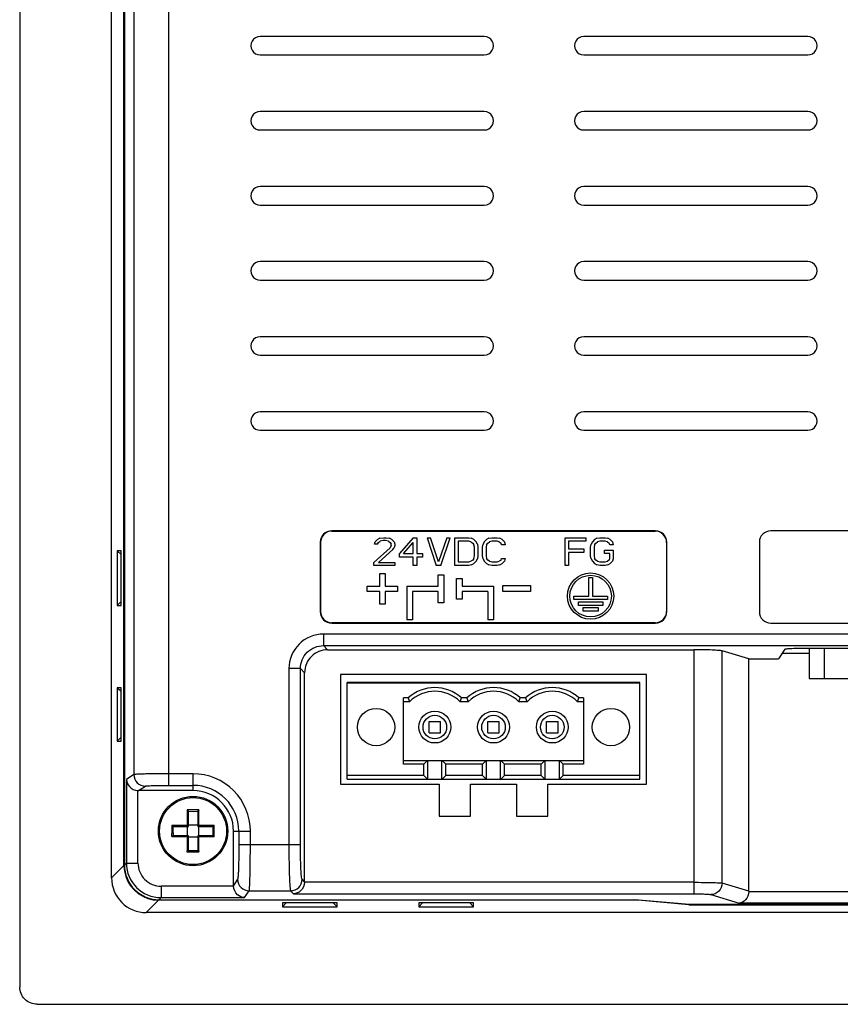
# Model space of a CAD drawing. Header units: inches. Extents: x 0 to 46.8, y 0 to 33.1.
# Tile 13 of 19: x 31.8 to 34.6, y 16.1 to 19.4. Entities that reach past the tile are written whole.
import ezdxf

# ---------------------------------------------------------------- set-up
doc = ezdxf.new("R2010")
doc.units = ezdxf.units.IN
doc.header["$LTSCALE"] = 2.572441
doc.header["$MEASUREMENT"] = 0
doc.layers.add('3D-TOPRW0701WD-SHAPE', color=7, linetype='CONTINUOUS')

msp = doc.modelspace()

# ---------------------------------------------------------------- linework, layer by layer
at = {"layer": '3D-TOPRW0701WD-SHAPE', "color": 7, "linetype": 'CONTINUOUS'}
for p, q in [((31.803474, 21.739783), (31.803474, 16.149073)), ((32.116372, 16.520947), (32.116372, 21.2498)), ((32.158669, 16.563247), (32.158669, 21.2075)), ((32.160114, 21.206048), (32.160114, 16.564698)), ((32.192212, 20.01929), (32.192212, 16.873242)), ((32.310161, 20.01927), (32.310161, 16.836501)), ((33.386152, 19.389309), (32.622372, 19.389309)), ((34.488514, 19.389309), (33.724734, 19.389309)), ((32.622372, 19.326317), (33.386151, 19.326317)), ((33.724734, 19.326317), (34.488514, 19.326317)), ((33.386152, 19.133404), (32.622372, 19.133404)), ((34.488514, 19.133404), (33.724734, 19.133404)), ((32.622372, 19.070412), (33.386151, 19.070412)), ((33.724734, 19.070412), (34.488514, 19.070412)), ((33.386152, 18.877498), (32.622372, 18.877498)), ((34.488514, 18.877498), (33.724734, 18.877498)), ((32.622372, 18.814506), (33.386151, 18.814506)), ((33.724734, 18.814506), (34.488514, 18.814506)), ((33.386152, 18.621593), (32.622372, 18.621593)), ((34.488514, 18.621593), (33.724734, 18.621593)), ((32.622372, 18.558601), (33.386151, 18.558601)), ((33.724734, 18.558601), (34.488514, 18.558601)), ((33.386152, 18.365687), (32.622372, 18.365687)), ((34.488514, 18.365687), (33.724734, 18.365687)), ((32.622372, 18.302695), (33.386151, 18.302695)), ((33.724734, 18.302695), (34.488514, 18.302695)), ((33.386152, 18.109782), (32.622372, 18.109782)), ((34.488514, 18.109782), (33.724734, 18.109782)), ((32.622372, 18.04679), (33.386151, 18.04679)), ((33.724734, 18.04679), (34.488514, 18.04679)), ((33.968979, 17.70427), (32.866317, 17.70427)), ((32.86735, 17.703237), (33.967945, 17.703237)), ((37.197325, 17.70427), (34.36238, 17.70427)), ((32.827096, 17.66505), (32.827096, 17.42853)), ((32.82813, 17.664016), (32.82813, 17.429563)), ((33.012136, 17.658534), (33.014104, 17.666575)), ((33.021978, 17.658534), (33.012136, 17.658534)), ((33.021978, 17.674617), (33.014104, 17.666575)), ((33.029852, 17.678637), (33.021978, 17.674617)), ((33.021978, 17.658534), (33.025915, 17.664565)), ((33.025915, 17.664565), (33.031821, 17.668586)), ((33.029852, 17.678637), (33.043632, 17.680648)), ((33.041663, 17.670596), (33.031821, 17.668586)), ((33.049537, 17.670596), (33.041663, 17.670596)), ((33.043632, 17.680648), (33.051506, 17.680648)), ((33.05938, 17.668586), (33.049537, 17.670596)), ((33.051506, 17.680648), (33.063317, 17.678637)), ((33.05938, 17.668586), (33.065285, 17.664565)), ((33.071191, 17.674617), (33.063317, 17.678637)), ((33.065285, 17.664565), (33.069222, 17.658534)), ((33.069222, 17.654513), (33.065285, 17.646471)), ((33.069222, 17.654513), (33.069222, 17.658534)), ((33.079065, 17.666575), (33.071191, 17.674617)), ((33.079065, 17.666575), (33.081033, 17.658534)), ((33.081033, 17.654513), (33.079065, 17.646471)), ((33.081033, 17.658534), (33.081033, 17.654513)), ((33.144026, 17.680648), (33.096781, 17.626367)), ((33.110561, 17.626367), (33.144026, 17.664565)), ((33.144026, 17.680648), (33.155837, 17.680648)), ((33.144026, 17.626367), (33.144026, 17.664565)), ((33.155837, 17.680648), (33.155837, 17.626367)), ((33.19127, 17.680648), (33.222766, 17.58616)), ((33.19127, 17.680648), (33.203081, 17.680648)), ((33.23064, 17.598222), (33.203081, 17.680648)), ((33.258199, 17.680648), (33.23064, 17.598222)), ((33.238514, 17.58616), (33.27001, 17.680648)), ((33.258199, 17.680648), (33.27001, 17.680648)), ((33.285758, 17.58616), (33.285758, 17.680648)), ((33.285758, 17.680648), (33.333002, 17.680648)), ((33.297569, 17.668586), (33.297569, 17.598222)), ((33.333002, 17.668586), (33.297569, 17.668586)), ((33.333002, 17.680648), (33.342844, 17.678637)), ((33.340876, 17.666575), (33.333002, 17.668586)), ((33.340876, 17.666575), (33.346781, 17.662554)), ((33.350719, 17.674617), (33.342844, 17.678637)), ((33.346781, 17.662554), (33.350719, 17.656523)), ((33.358593, 17.666575), (33.350719, 17.674617)), ((33.352687, 17.648482), (33.350719, 17.656523)), ((33.36253, 17.658534), (33.358593, 17.666575)), ((33.36253, 17.658534), (33.364498, 17.648482)), ((33.380246, 17.648482), (33.382215, 17.658534)), ((33.386152, 17.666575), (33.382215, 17.658534)), ((33.394026, 17.674617), (33.386152, 17.666575)), ((33.394026, 17.656523), (33.392057, 17.648482)), ((33.4019, 17.678637), (33.394026, 17.674617)), ((33.394026, 17.656523), (33.397963, 17.662554)), ((33.397963, 17.662554), (33.403868, 17.666575)), ((33.4019, 17.678637), (33.411742, 17.680648)), ((33.411742, 17.668586), (33.403868, 17.666575)), ((33.411742, 17.680648), (33.429459, 17.680648)), ((33.429459, 17.668586), (33.411742, 17.668586)), ((33.429459, 17.680648), (33.439301, 17.678637)), ((33.437333, 17.666575), (33.429459, 17.668586)), ((33.437333, 17.666575), (33.443238, 17.662554)), ((33.447175, 17.674617), (33.439301, 17.678637)), ((33.445207, 17.656523), (33.443238, 17.662554)), ((33.457018, 17.656523), (33.445207, 17.656523)), ((33.455049, 17.666575), (33.447175, 17.674617)), ((33.455049, 17.666575), (33.457018, 17.656523)), ((33.661742, 17.58616), (33.661742, 17.680648)), ((33.661742, 17.680648), (33.732608, 17.680648)), ((33.673553, 17.668586), (33.673553, 17.642451)), ((33.732608, 17.668586), (33.673553, 17.668586)), ((33.732608, 17.680648), (33.732608, 17.668586)), ((33.748356, 17.648482), (33.750325, 17.658534)), ((33.754262, 17.666575), (33.750325, 17.658534)), ((33.762136, 17.674617), (33.754262, 17.666575)), ((33.762136, 17.656523), (33.760167, 17.648482)), ((33.77001, 17.678637), (33.762136, 17.674617)), ((33.762136, 17.656523), (33.766073, 17.662554)), ((33.766073, 17.662554), (33.771978, 17.666575)), ((33.77001, 17.678637), (33.779852, 17.680648)), ((33.779852, 17.668586), (33.771978, 17.666575)), ((33.779852, 17.680648), (33.797569, 17.680648)), ((33.797569, 17.668586), (33.779852, 17.668586)), ((33.797569, 17.680648), (33.807411, 17.678637)), ((33.805443, 17.666575), (33.797569, 17.668586)), ((33.805443, 17.666575), (33.811348, 17.662554)), ((33.815285, 17.674617), (33.807411, 17.678637)), ((33.813317, 17.656523), (33.811348, 17.662554)), ((33.825128, 17.656523), (33.813317, 17.656523)), ((33.823159, 17.666575), (33.815285, 17.674617)), ((33.823159, 17.666575), (33.825128, 17.656523)), ((34.007165, 17.664016), (34.007165, 17.429563)), ((34.008199, 17.42853), (34.008199, 17.66505)), ((34.323159, 17.66505), (34.323159, 17.42853)), ((32.135885, 17.636104), (32.135885, 17.449601)), ((32.149575, 17.636014), (32.135885, 17.636104)), ((32.135895, 17.636104), (32.149575, 17.62296)), ((32.149575, 17.449691), (32.149575, 17.636014)), ((33.065285, 17.646471), (33.010167, 17.596212)), ((33.025915, 17.596212), (33.075128, 17.64044)), ((33.075128, 17.64044), (33.079065, 17.646471)), ((33.096781, 17.614305), (33.096781, 17.626367)), ((33.110561, 17.626367), (33.144026, 17.626367)), ((33.155837, 17.626367), (33.175522, 17.626367)), ((33.175522, 17.626367), (33.175522, 17.614305)), ((33.352687, 17.618326), (33.352687, 17.648482)), ((33.364498, 17.648482), (33.364498, 17.618326)), ((33.380246, 17.618326), (33.380246, 17.648482)), ((33.392057, 17.648482), (33.392057, 17.618326)), ((33.673553, 17.642451), (33.724734, 17.642451)), ((33.673553, 17.630388), (33.673553, 17.58616)), ((33.724734, 17.630388), (33.673553, 17.630388)), ((33.724734, 17.642451), (33.724734, 17.630388)), ((33.748356, 17.618326), (33.748356, 17.648482)), ((33.760167, 17.648482), (33.760167, 17.618326)), ((33.7956, 17.626367), (33.7956, 17.63843)), ((33.7956, 17.63843), (33.825128, 17.63843)), ((33.813317, 17.626367), (33.7956, 17.626367)), ((33.813317, 17.610284), (33.813317, 17.626367)), ((33.825128, 17.63843), (33.825128, 17.608274)), ((33.010167, 17.58616), (33.010167, 17.596212)), ((33.025915, 17.596212), (33.081033, 17.596212)), ((33.081033, 17.596212), (33.081033, 17.58616)), ((33.144026, 17.614305), (33.096781, 17.614305)), ((33.144026, 17.58616), (33.144026, 17.614305)), ((33.155837, 17.614305), (33.155837, 17.58616)), ((33.175522, 17.614305), (33.155837, 17.614305)), ((33.297569, 17.598222), (33.333002, 17.598222)), ((33.333002, 17.598222), (33.340876, 17.600232)), ((33.342844, 17.58817), (33.333002, 17.58616)), ((33.346781, 17.604253), (33.340876, 17.600232)), ((33.342844, 17.58817), (33.350719, 17.592191)), ((33.350719, 17.610284), (33.346781, 17.604253)), ((33.350719, 17.610284), (33.352687, 17.618326)), ((33.350719, 17.592191), (33.358593, 17.600232)), ((33.358593, 17.600232), (33.36253, 17.608274)), ((33.364498, 17.618326), (33.36253, 17.608274)), ((33.382215, 17.608274), (33.380246, 17.618326)), ((33.382215, 17.608274), (33.386152, 17.600232)), ((33.386152, 17.600232), (33.394026, 17.592191)), ((33.392057, 17.618326), (33.394026, 17.610284)), ((33.397963, 17.604253), (33.394026, 17.610284)), ((33.394026, 17.592191), (33.4019, 17.58817)), ((33.403868, 17.600232), (33.397963, 17.604253)), ((33.411742, 17.58616), (33.4019, 17.58817)), ((33.403868, 17.600232), (33.411742, 17.598222)), ((33.411742, 17.598222), (33.429459, 17.598222)), ((33.429459, 17.598222), (33.437333, 17.600232)), ((33.439301, 17.58817), (33.429459, 17.58616)), ((33.443238, 17.604253), (33.437333, 17.600232)), ((33.439301, 17.58817), (33.447175, 17.592191)), ((33.443238, 17.604253), (33.445207, 17.610284)), ((33.445207, 17.610284), (33.457018, 17.610284)), ((33.447175, 17.592191), (33.455049, 17.600232)), ((33.457018, 17.610284), (33.455049, 17.600232)), ((33.750325, 17.608274), (33.748356, 17.618326)), ((33.750325, 17.608274), (33.754262, 17.600232)), ((33.754262, 17.600232), (33.762136, 17.592191)), ((33.760167, 17.618326), (33.762136, 17.610284)), ((33.766073, 17.604253), (33.762136, 17.610284)), ((33.762136, 17.592191), (33.77001, 17.58817)), ((33.771978, 17.600232), (33.766073, 17.604253)), ((33.779852, 17.58616), (33.77001, 17.58817)), ((33.771978, 17.600232), (33.779852, 17.598222)), ((33.779852, 17.598222), (33.797569, 17.598222)), ((33.797569, 17.598222), (33.805443, 17.600232)), ((33.807411, 17.58817), (33.797569, 17.58616)), ((33.811348, 17.604253), (33.805443, 17.600232)), ((33.807411, 17.58817), (33.815285, 17.592191)), ((33.811348, 17.604253), (33.813317, 17.610284)), ((33.815285, 17.592191), (33.823159, 17.600232)), ((33.825128, 17.608274), (33.823159, 17.600232)), ((33.081033, 17.58616), (33.010167, 17.58616)), ((33.029777, 17.515369), (33.029777, 17.55823)), ((33.029777, 17.55823), (33.048038, 17.55823)), ((33.048038, 17.55823), (33.048038, 17.515369)), ((33.155837, 17.58616), (33.144026, 17.58616)), ((33.238514, 17.58616), (33.222766, 17.58616)), ((33.228695, 17.515369), (33.228695, 17.553589)), ((33.228695, 17.553589), (33.24838, 17.553589)), ((33.24838, 17.553589), (33.24838, 17.459101)), ((33.333002, 17.58616), (33.285758, 17.58616)), ((33.429459, 17.58616), (33.411742, 17.58616)), ((33.673553, 17.58616), (33.661742, 17.58616)), ((33.797569, 17.58616), (33.779852, 17.58616)), ((33.291663, 17.470912), (33.291663, 17.541778)), ((33.291663, 17.541778), (33.311348, 17.541778)), ((33.311348, 17.541778), (33.311348, 17.515369)), ((33.742451, 17.481574), (33.742451, 17.544566)), ((33.742451, 17.544566), (33.754262, 17.544566)), ((33.754262, 17.544566), (33.754262, 17.481574)), ((32.986915, 17.497322), (32.986915, 17.515369)), ((32.986915, 17.515369), (33.029777, 17.515369)), ((33.029777, 17.497322), (32.986915, 17.497322)), ((33.029777, 17.454138), (33.029777, 17.497322)), ((33.048038, 17.515369), (33.0909, 17.515369)), ((33.048038, 17.497322), (33.048038, 17.454138)), ((33.0909, 17.497322), (33.048038, 17.497322)), ((33.0909, 17.515369), (33.0909, 17.497322)), ((33.122396, 17.515369), (33.122396, 17.401196)), ((33.122396, 17.515369), (33.228695, 17.515369)), ((33.142081, 17.497322), (33.142081, 17.401196)), ((33.228695, 17.497322), (33.142081, 17.497322)), ((33.228695, 17.459101), (33.228695, 17.497322)), ((33.311348, 17.515369), (33.417648, 17.515369)), ((33.311348, 17.497322), (33.311348, 17.470912)), ((33.397963, 17.497322), (33.311348, 17.497322)), ((33.397963, 17.497322), (33.397963, 17.401196)), ((33.417648, 17.515369), (33.417648, 17.401196)), ((33.449144, 17.497577), (33.449144, 17.517262)), ((33.449144, 17.517262), (33.543632, 17.517262)), ((33.543632, 17.497577), (33.449144, 17.497577)), ((33.543632, 17.517262), (33.543632, 17.497577)), ((32.135935, 17.449569), (32.149575, 17.46274)), ((33.048038, 17.454138), (33.029777, 17.454138)), ((33.24838, 17.459101), (33.228695, 17.459101)), ((33.311348, 17.470912), (33.291663, 17.470912)), ((33.69127, 17.469763), (33.69127, 17.481574)), ((33.69127, 17.481574), (33.742451, 17.481574)), ((33.805443, 17.469763), (33.69127, 17.469763)), ((33.707018, 17.450078), (33.707018, 17.461889)), ((33.707018, 17.461889), (33.789695, 17.461889)), ((33.754262, 17.481574), (33.805443, 17.481574)), ((33.789695, 17.461889), (33.789695, 17.450078)), ((33.805443, 17.481574), (33.805443, 17.469763)), ((32.135885, 17.449601), (32.149575, 17.449691)), ((33.789695, 17.450078), (33.707018, 17.450078)), ((33.722766, 17.430393), (33.722766, 17.442204)), ((33.722766, 17.442204), (33.773947, 17.442204)), ((33.773947, 17.430393), (33.722766, 17.430393)), ((33.773947, 17.442204), (33.773947, 17.430393)), ((32.866317, 17.389309), (32.86735, 17.390343)), ((32.866317, 17.389309), (33.968979, 17.389309)), ((33.967945, 17.390343), (32.86735, 17.390343)), ((33.142081, 17.401196), (33.122396, 17.401196)), ((33.417648, 17.401196), (33.397963, 17.401196)), ((33.968979, 17.389309), (33.967945, 17.390343)), ((34.36238, 17.389309), (37.197325, 17.389309)), ((32.838441, 17.352213), (32.838441, 17.312897)), ((37.345838, 17.352213), (32.838441, 17.352212)), ((32.852581, 17.298758), (32.838441, 17.312897)), ((32.838441, 17.312897), (37.345838, 17.312897)), ((32.852587, 17.298758), (34.099631, 17.298758)), ((34.099631, 17.298758), (34.099619, 16.466652)), ((34.19655, 16.50341), (34.196551, 17.294495)), ((34.287726, 17.267396), (34.196556, 17.294494)), ((34.410306, 17.300551), (34.388214, 17.267396)), ((34.401331, 17.287081), (34.492342, 17.287081)), ((34.488977, 17.304536), (37.070722, 17.304535)), ((34.492342, 17.304535), (34.492342, 17.200333)), ((34.545644, 17.200333), (34.545644, 17.304536)), ((34.287726, 16.476311), (34.287726, 17.267396)), ((34.287726, 17.267396), (34.388214, 17.267396)), ((32.759808, 17.234264), (32.720492, 17.234264)), ((32.720492, 17.234263), (32.720492, 16.634144)), ((32.759808, 17.234264), (32.773947, 17.220124)), ((32.759808, 16.634099), (32.759808, 17.234264)), ((32.773947, 16.507925), (32.773947, 17.220119)), ((32.895994, 17.214112), (32.895994, 16.840097)), ((33.939301, 17.214112), (32.895994, 17.214112)), ((32.919222, 16.857813), (32.919222, 17.186553)), ((33.916073, 17.186553), (32.919222, 17.186553)), ((33.916073, 17.184585), (32.919222, 17.184585)), ((33.916073, 16.857813), (33.916073, 17.186553)), ((33.939301, 16.840097), (33.939301, 17.214112)), ((34.492342, 17.200333), (34.705552, 17.200333)), ((32.136017, 17.168993), (32.14314, 17.162332)), ((32.149459, 17.169082), (32.136027, 17.168993)), ((32.136027, 17.168993), (32.136027, 16.987579)), ((32.14314, 17.162332), (32.149458, 17.156409)), ((32.149459, 16.987489), (32.149459, 17.169082)), ((33.111348, 16.908146), (33.111348, 17.134252)), ((33.126595, 17.134252), (33.111348, 17.134252)), ((33.131662, 17.121593), (33.111348, 17.121593)), ((33.331662, 17.121593), (33.303633, 17.121593)), ((33.326595, 17.134252), (33.3087, 17.134252)), ((33.531662, 17.121593), (33.503633, 17.121593)), ((33.526595, 17.134252), (33.5087, 17.134252)), ((33.723947, 17.121593), (33.703633, 17.121593)), ((33.723947, 17.134252), (33.7087, 17.134252)), ((33.723947, 17.134252), (33.723947, 16.908146)), ((33.197963, 17.015294), (33.197963, 17.054664)), ((33.197963, 17.054664), (33.237333, 17.054664)), ((33.237333, 17.015294), (33.237333, 17.054664)), ((33.397963, 17.015294), (33.397963, 17.054664)), ((33.397963, 17.054664), (33.437333, 17.054664)), ((33.437333, 17.015294), (33.437333, 17.054664)), ((33.597963, 17.015294), (33.597963, 17.054664)), ((33.597963, 17.054664), (33.637333, 17.054664)), ((33.637333, 17.015294), (33.637333, 17.054664)), ((32.135978, 16.987611), (32.149459, 17.000184)), ((32.136027, 16.987579), (32.149459, 16.987489)), ((33.197963, 17.015294), (33.237333, 17.015294)), ((33.397963, 17.015294), (33.437333, 17.015294)), ((33.597963, 17.015294), (33.637333, 17.015294)), ((33.111348, 16.920805), (33.723947, 16.920805)), ((33.180246, 16.908146), (33.192905, 16.920805)), ((33.193433, 16.857813), (33.193433, 16.920805)), ((33.241863, 16.857813), (33.241863, 16.920805)), ((33.255049, 16.908146), (33.24239, 16.920805)), ((33.380246, 16.908146), (33.392905, 16.920805)), ((33.393433, 16.857813), (33.393433, 16.920805)), ((33.441863, 16.857813), (33.441863, 16.920805)), ((33.455049, 16.908146), (33.44239, 16.920805)), ((33.580246, 16.908146), (33.592905, 16.920805)), ((33.593433, 16.857813), (33.593433, 16.920805)), ((33.641863, 16.857813), (33.641863, 16.920805)), ((33.655049, 16.908146), (33.64239, 16.920805)), ((33.180246, 16.908146), (33.111348, 16.908146)), ((33.180246, 16.870472), (33.180246, 16.908146)), ((33.255049, 16.870472), (33.255049, 16.908146)), ((33.380246, 16.908146), (33.255049, 16.908146)), ((33.380246, 16.870472), (33.380246, 16.908146)), ((33.455049, 16.870472), (33.455049, 16.908146)), ((33.580246, 16.908146), (33.455049, 16.908146)), ((33.580246, 16.870472), (33.580246, 16.908146)), ((33.655049, 16.870472), (33.655049, 16.908146)), ((33.723947, 16.908146), (33.655049, 16.908146)), ((32.192212, 16.873242), (32.167031, 16.856462)), ((32.167031, 16.856462), (32.167031, 16.571602)), ((32.394025, 16.875848), (32.310159, 16.875848)), ((32.394026, 16.818443), (32.394026, 16.875848)), ((33.180246, 16.870472), (32.919222, 16.870472)), ((32.919222, 16.857813), (33.916073, 16.857813)), ((33.192905, 16.857813), (33.180246, 16.870472)), ((33.24239, 16.857813), (33.255049, 16.870472)), ((33.380246, 16.870472), (33.255049, 16.870472)), ((33.392905, 16.857813), (33.380246, 16.870472)), ((33.44239, 16.857813), (33.455049, 16.870472)), ((33.580246, 16.870472), (33.455049, 16.870472)), ((33.592905, 16.857813), (33.580246, 16.870472)), ((33.64239, 16.857813), (33.655049, 16.870472)), ((33.916073, 16.870472), (33.655049, 16.870472)), ((32.206347, 16.571603), (32.206347, 16.818493)), ((32.206347, 16.818493), (32.208337, 16.818468)), ((32.208338, 16.818443), (32.231528, 16.833895)), ((32.394026, 16.818443), (32.208338, 16.818443)), ((32.310156, 16.836501), (32.394026, 16.836501)), ((32.895994, 16.840097), (33.232608, 16.840097)), ((33.232608, 16.840097), (33.232608, 16.731829)), ((33.338907, 16.731829), (33.338907, 16.840097)), ((33.338907, 16.840097), (33.496388, 16.840097)), ((33.496388, 16.840097), (33.496388, 16.731829)), ((33.602687, 16.731829), (33.602687, 16.840097)), ((33.602687, 16.840097), (33.939301, 16.840097)), ((32.374008, 16.75271), (32.374008, 16.700665)), ((32.414043, 16.75271), (32.374008, 16.75271)), ((32.414043, 16.700665), (32.414043, 16.75271)), ((32.378278, 16.696396), (32.378278, 16.747791)), ((32.378301, 16.747926), (32.394026, 16.747643)), ((32.394026, 16.747643), (32.40975, 16.747926)), ((32.409774, 16.747791), (32.409774, 16.696396)), ((33.232608, 16.731829), (33.338907, 16.731829)), ((33.496388, 16.731829), (33.602687, 16.731829)), ((32.322034, 16.700665), (32.321964, 16.687364)), ((32.322002, 16.700665), (32.374008, 16.700665)), ((32.322035, 16.700628), (32.323159, 16.699457)), ((32.326739, 16.683264), (32.326747, 16.696373)), ((32.326762, 16.680648), (32.326739, 16.683264)), ((32.326882, 16.696396), (32.378278, 16.696396)), ((32.374008, 16.700665), (32.376927, 16.697746)), ((32.374341, 16.696396), (32.374341, 16.6649)), ((32.376927, 16.697746), (32.378278, 16.696396)), ((32.409774, 16.700333), (32.378278, 16.700333)), ((32.411123, 16.697746), (32.409774, 16.696396)), ((32.409774, 16.696396), (32.461169, 16.696396)), ((32.414043, 16.700665), (32.411123, 16.697746)), ((32.413711, 16.6649), (32.413711, 16.696396)), ((32.414043, 16.700665), (32.466049, 16.700665)), ((32.461304, 16.696373), (32.461021, 16.680648)), ((32.464892, 16.699457), (32.466016, 16.700628)), ((32.46604, 16.698085), (32.466016, 16.700665)), ((32.4661, 16.690324), (32.46604, 16.698085)), ((32.466086, 16.680648), (32.466085, 16.685022)), ((32.322002, 16.660631), (32.32316, 16.661838)), ((32.374011, 16.660631), (32.322002, 16.660631)), ((32.322032, 16.663052), (32.322038, 16.660631)), ((32.325754, 16.664142), (32.323159, 16.661838)), ((32.326692, 16.674346), (32.326762, 16.680648)), ((32.326692, 16.674346), (32.326711, 16.671252)), ((32.326711, 16.671252), (32.326747, 16.664923)), ((32.378278, 16.6649), (32.326882, 16.6649)), ((32.374015, 16.650655), (32.374005, 16.644403)), ((32.374016, 16.660631), (32.374015, 16.650655)), ((32.374016, 16.660635), (32.376934, 16.663553)), ((32.376934, 16.663553), (32.378278, 16.6649)), ((32.378278, 16.613504), (32.378278, 16.6649)), ((32.378278, 16.660963), (32.409774, 16.660963)), ((32.41112, 16.663557), (32.409774, 16.6649)), ((32.409774, 16.6649), (32.409774, 16.613504)), ((32.461169, 16.6649), (32.409774, 16.6649)), ((32.41404, 16.660631), (32.41112, 16.663557)), ((32.414054, 16.633129), (32.414035, 16.660631)), ((32.466049, 16.660631), (32.41404, 16.660631)), ((32.461021, 16.680648), (32.461304, 16.664923)), ((32.464889, 16.661841), (32.466049, 16.660631)), ((32.466016, 16.660631), (32.4661, 16.673607)), ((32.466085, 16.676273), (32.466086, 16.680648)), ((32.531821, 16.494968), (32.531821, 16.680648)), ((32.531821, 16.680648), (32.589225, 16.680648)), ((32.549879, 16.680648), (32.549879, 16.634152)), ((32.589225, 16.634142), (32.589225, 16.680647)), ((32.373999, 16.638168), (32.373997, 16.631952)), ((32.374005, 16.644403), (32.373999, 16.638168)), ((32.759808, 16.634144), (32.549879, 16.634144)), ((32.414003, 16.608586), (32.374048, 16.608586)), ((32.374082, 16.608621), (32.374085, 16.610891)), ((32.375219, 16.609785), (32.374082, 16.608621)), ((32.374121, 16.610892), (32.374102, 16.613553)), ((32.394026, 16.613652), (32.378301, 16.61337)), ((32.40975, 16.61337), (32.394026, 16.613652)), ((32.412835, 16.609782), (32.414003, 16.608586)), ((32.41395, 16.613553), (32.41393, 16.610892)), ((32.413969, 16.608586), (32.413964, 16.610891)), ((32.158669, 16.563247), (32.116372, 16.520947)), ((32.167031, 16.571602), (32.160114, 16.564688)), ((32.167031, 16.571601), (32.206347, 16.571601)), ((32.545972, 16.516209), (32.531821, 16.494968)), ((32.773947, 16.507925), (32.76568, 16.516193)), ((32.284979, 16.492969), (32.284979, 16.453653)), ((32.531871, 16.492969), (32.284996, 16.492969)), ((32.531821, 16.494968), (32.531896, 16.492972)), ((32.773898, 16.505968), (32.773923, 16.507923)), ((34.099623, 16.505968), (32.773898, 16.505968)), ((34.287726, 16.476311), (34.19655, 16.50341)), ((32.278065, 16.446736), (32.284979, 16.453653)), ((32.278075, 16.446736), (33.899038, 16.446736)), ((32.284979, 16.453653), (32.56984, 16.453653)), ((32.56984, 16.453653), (32.585317, 16.476879)), ((32.585317, 16.476879), (32.726358, 16.476879)), ((32.726358, 16.476879), (32.736586, 16.466652)), ((32.736586, 16.466652), (34.099658, 16.466652)), ((34.071788, 16.431055), (33.899038, 16.446736)), ((34.15778, 16.464093), (34.254691, 16.435289)), ((34.287689, 16.474606), (37.272016, 16.474606)), ((32.234323, 16.402994), (32.276622, 16.445292)), ((33.910403, 16.445292), (32.276622, 16.445292)), ((32.698502, 16.436197), (32.698412, 16.422508)), ((32.698412, 16.422517), (32.711556, 16.436197)), ((32.698412, 16.422508), (32.884915, 16.422508)), ((32.884825, 16.436197), (32.698502, 16.436197)), ((32.884947, 16.422557), (32.871776, 16.436197)), ((32.884915, 16.422508), (32.884825, 16.436197)), ((33.163068, 16.436197), (33.162979, 16.422508)), ((33.162979, 16.422517), (33.176123, 16.436197)), ((33.162979, 16.422508), (33.349482, 16.422508)), ((33.349392, 16.436197), (33.163068, 16.436197)), ((33.349514, 16.422557), (33.336343, 16.436197)), ((33.349482, 16.422508), (33.349392, 16.436197)), ((34.083153, 16.429611), (33.910403, 16.445292)), ((34.071788, 16.431055), (37.477399, 16.431055)), ((34.083153, 16.429611), (34.083153, 16.431055)), ((34.083153, 16.429611), (37.466034, 16.429611)), ((37.305014, 16.435289), (34.254691, 16.435289)), ((39.719081, 16.402994), (32.234323, 16.402994)), ((31.86245, 16.090097), (40.090955, 16.090097))]:
    msp.add_line(p, q, dxfattribs=at)
for points in [[(32.377636, 16.664256), (32.378108, 16.664697), (32.378278, 16.6649)], [(32.410417, 16.664258), (32.409976, 16.664731), (32.409774, 16.6649)]]:
    msp.add_lwpolyline(points, dxfattribs=at)
for centre, radius in [((33.748356, 17.481574), 0.07874), ((33.748356, 17.481574), 0.070866), ((33.017648, 17.034979), 0.063622), ((33.217648, 17.034979), 0.054134), ((33.417648, 17.034979), 0.054134), ((33.617648, 17.034979), 0.054134), ((33.817648, 17.034979), 0.063622), ((33.217648, 17.034979), 0.040157), ((33.417648, 17.034979), 0.040157), ((33.617648, 17.034979), 0.040157), ((32.394026, 16.680648), 0.11811), ((32.394026, 16.680648), 0.114021)]:
    msp.add_circle(centre, radius, dxfattribs=at)
for centre, radius, start, end in [((32.622372, 19.357813), 0.031496, 89.999962, 270.000038), ((33.386152, 19.357813), 0.031496, 269.999633, 90.000022), ((33.724734, 19.357813), 0.031496, 89.999959, 270.000038), ((34.488514, 19.357813), 0.031496, 269.999633, 90.000022), ((32.622372, 19.101908), 0.031496, 89.999962, 270.000038), ((33.386152, 19.101908), 0.031496, 269.999633, 90.000022), ((33.724734, 19.101908), 0.031496, 89.999959, 270.000038), ((34.488514, 19.101908), 0.031496, 269.999633, 90.000022), ((32.622372, 18.846002), 0.031496, 89.999962, 270.000038), ((33.386152, 18.846002), 0.031496, 269.999633, 90.000022), ((33.724734, 18.846002), 0.031496, 89.999959, 270.000038), ((34.488514, 18.846002), 0.031496, 269.999633, 90.000022), ((32.622372, 18.590097), 0.031496, 89.999962, 270.000038), ((33.386152, 18.590097), 0.031496, 269.999633, 90.000022), ((33.724734, 18.590097), 0.031496, 89.999959, 270.000038), ((34.488514, 18.590097), 0.031496, 269.999633, 90.000022), ((32.622372, 18.334191), 0.031496, 89.999962, 270.000038), ((33.386152, 18.334191), 0.031496, 269.999633, 90.000022), ((33.724734, 18.334191), 0.031496, 89.999959, 270.000038), ((34.488514, 18.334191), 0.031496, 269.999633, 90.000022), ((32.622372, 18.078286), 0.031496, 89.999962, 270.000038), ((33.386152, 18.078286), 0.031496, 269.999633, 90.000022), ((33.724734, 18.078286), 0.031496, 89.999959, 270.000038), ((34.488514, 18.078286), 0.031496, 269.999633, 90.000022), ((32.838396, 17.234309), 0.117904, 89.977731, 180.022355), ((32.852546, 17.220159), 0.0786, 89.970767, 180.028762), ((33.217648, 17.034979), 0.134706, 47.473155, 132.526855), ((33.217648, 17.034979), 0.122047, 45.208673, 134.791334), ((33.417648, 17.034979), 0.134706, 47.473155, 132.526852), ((33.417648, 17.034979), 0.122047, 45.208673, 134.791334), ((33.617648, 17.034979), 0.134706, 47.473151, 132.526852), ((33.617648, 17.034979), 0.122047, 45.208672, 134.791334), ((33.76971, 17.384332), 0.690027, 201.248928, 202.381156), ((32.665586, 17.38433), 0.690025, 337.618904, 338.751134), ((33.969709, 17.384331), 0.690025, 201.248901, 202.381131), ((32.865586, 17.38433), 0.690025, 337.618904, 338.751134), ((34.169709, 17.384331), 0.690025, 201.248901, 202.381131), ((33.065585, 17.384332), 0.690027, 337.618859, 338.751086), ((32.23163, 16.873314), 0.039418, 180.104386, 269.852924), ((32.394026, 16.680648), 0.1952, 359.999819, 90.000085), ((32.394026, 16.680648), 0.155854, 0, 90), ((32.394026, 16.680648), 0.137795, 360, 90), ((32.340499, 16.717674), 0.048482, 44.267239, 46.275861), ((32.447662, 16.71757), 0.048632, 133.73233, 135.734488), ((33.624183, 16.679381), 1.302247, 179.795946, 179.944257), ((33.02251, 16.681522), 0.70057, 179.522197, 179.795811), ((31.965345, 16.689003), 0.500756, 359.544539, 0.151151), ((33.137538, 16.680236), 0.815601, 179.971033, 180.144808), ((32.956648, 16.680122), 0.634712, 180.175803, 180.614539), ((30.324127, 16.652622), 1.997953, 0.388082, 0.5934), ((31.970701, 16.664665), 0.351333, 359.737178, 359.905612), ((31.441903, 16.665279), 0.880131, 359.922362, 0.057021), ((31.897646, 16.671935), 0.568456, 0.168549, 0.437283), ((34.095408, 16.632529), 1.721411, 180.019224, 180.631633), ((30.824933, 16.631757), 1.589121, 359.343627, 359.694685), ((30.782149, 16.632001), 1.631905, 359.694129, 359.92408), ((30.757892, 16.632042), 1.656162, 359.923775, 0.037606), ((32.277004, 16.563293), 0.118334, 180.022411, 189.113747), ((32.278013, 16.564635), 0.1179, 179.969464, 270.030119), ((32.285072, 16.57169), 0.118042, 180.042066, 269.956958), ((32.284939, 16.571562), 0.078592, 179.96976, 270.041001), ((32.234271, 16.520893), 0.1179, 179.96884, 270.030113), ((32.276522, 16.563145), 0.117835, 189.079589, 260.916766), ((32.585388, 16.516297), 0.039418, 180.134143, 269.895625), ((32.726228, 16.516326), 0.039447, 270.189178, 359.814648), ((32.276674, 16.563652), 0.11836, 260.882978, 269.975002)]:
    msp.add_arc(centre, radius, start, end, dxfattribs=at)
for centre, major_axis, ratio, start_param, end_param in [((32.866617, 17.664749), (-0.028051, 0.028051), 0.99243251, -0.78160007, 0.78160007), ((32.86765, 17.663716), (0.028051, -0.028051), 0.99243251, 2.35999259, 3.92319272), ((33.967645, 17.663716), (0.028051, 0.028051), 0.99243251, -0.78160007, 0.78160007), ((33.968678, 17.664749), (0.028051, 0.028051), 0.99243251, -0.78160007, 0.78160007), ((34.36268, 17.664749), (-0.028051, 0.028051), 0.99243251, -0.78160007, 0.78160007), ((32.866617, 17.42883), (-0.028051, -0.028051), 0.99243251, -0.78160007, 0.78160007), ((32.86765, 17.429863), (0.028051, 0.028051), 0.99243251, -3.92319272, -2.35999259), ((33.967645, 17.429863), (0.028051, -0.028051), 0.99243251, -0.78160007, 0.78160007), ((33.968678, 17.42883), (0.028051, -0.028051), 0.99243251, -0.78160007, 0.78160007), ((34.36268, 17.42883), (-0.028051, -0.028051), 0.99243251, -0.78160007, 0.78160007), ((34.247749, 16.476669), (0.038372, -0.011405), 0.98349872, 0.2411196, 0.28439131)]:
    msp.add_ellipse(centre, major_axis=major_axis, ratio=ratio, start_param=start_param, end_param=end_param, dxfattribs=at)
for points, knots in [([(32.759808, 17.234264), (32.759782, 17.254335), (32.776487, 17.296217), (32.81837, 17.312923), (32.838442, 17.312897)], [0, 0, 0, 0, 0.49998529, 1, 1, 1, 1]), ([(34.196556, 17.294494), (34.192791, 17.295613), (34.181443, 17.296431), (34.160438, 17.297854), (34.131975, 17.298543), (34.110888, 17.298758), (34.09966, 17.298758)], [0, 0, 0, 0, 0.12138811, 0.34800463, 0.65302254, 1, 1, 1, 1]), ([(34.410306, 17.300551), (34.410694, 17.301139), (34.413365, 17.301442), (34.417787, 17.302313), (34.4253, 17.302837), (34.434907, 17.303453), (34.446595, 17.303911), (34.464819, 17.304404), (34.479127, 17.304535), (34.488965, 17.304535)], [0, 0, 0, 0, 0.02677564, 0.08803739, 0.18244193, 0.3067639, 0.45643187, 0.62607779, 1, 1, 1, 1]), ([(32.167031, 16.856462), (32.167501, 16.84778), (32.175748, 16.828324), (32.195585, 16.819037), (32.206347, 16.818493)], [0, 0, 0, 0, 0.44658756, 1, 1, 1, 1]), ([(32.31016, 16.875848), (32.295568, 16.875847), (32.274337, 16.875763), (32.24724, 16.875439), (32.229821, 16.875148), (32.215315, 16.874725), (32.20414, 16.874432), (32.196923, 16.873755), (32.193225, 16.873692), (32.192212, 16.873242)], [0, 0, 0, 0, 0.37091525, 0.53961004, 0.68891849, 0.81355864, 0.90897604, 0.97182894, 1, 1, 1, 1]), ([(32.231528, 16.833895), (32.232149, 16.834311), (32.234687, 16.834442), (32.239441, 16.835066), (32.246921, 16.835386), (32.256579, 16.835798), (32.268198, 16.836094), (32.286266, 16.836416), (32.300425, 16.836501), (32.310156, 16.836501)], [0, 0, 0, 0, 0.02848478, 0.0913726, 0.18678323, 0.3113804, 0.46061986, 0.62923554, 1, 1, 1, 1]), ([(32.375216, 16.751514), (32.375978, 16.750733), (32.377168, 16.749473), (32.377791, 16.748487), (32.378344, 16.747845), (32.378239, 16.747794)], [0, 0, 0, 0, 0.68016491, 0.92672171, 1, 1, 1, 1]), ([(32.412836, 16.751514), (32.412072, 16.750731), (32.410884, 16.749476), (32.410194, 16.748418), (32.409598, 16.74766), (32.409751, 16.747586)], [0, 0, 0, 0, 0.65190189, 0.89893032, 1, 1, 1, 1]), ([(32.323159, 16.699457), (32.323941, 16.698695), (32.325192, 16.697501), (32.32626, 16.696832), (32.327012, 16.696221), (32.327087, 16.696374)], [0, 0, 0, 0, 0.65143784, 0.89849966, 1, 1, 1, 1]), ([(32.460964, 16.696374), (32.461038, 16.696221), (32.461794, 16.696823), (32.462857, 16.697502), (32.464109, 16.698695), (32.464892, 16.699457)], [0, 0, 0, 0, 0.10122858, 0.34824772, 1, 1, 1, 1]), ([(32.327087, 16.664922), (32.327021, 16.665056), (32.326334, 16.664538), (32.326047, 16.664369), (32.325754, 16.664142)], [0, 0, 0, 0, 0.28832513, 1, 1, 1, 1]), ([(32.461172, 16.664861), (32.461224, 16.664969), (32.461886, 16.664439), (32.462834, 16.663745), (32.464102, 16.662588), (32.464889, 16.661841)], [0, 0, 0, 0, 0.07508194, 0.32394756, 1, 1, 1, 1]), ([(32.409751, 16.61371), (32.409599, 16.613635), (32.4102, 16.612879), (32.41088, 16.611816), (32.412072, 16.610564), (32.412835, 16.609782)], [0, 0, 0, 0, 0.10122858, 0.34824772, 1, 1, 1, 1]), ([(32.549879, 16.634152), (32.549879, 16.61956), (32.549752, 16.598329), (32.549269, 16.571235), (32.548826, 16.553809), (32.548208, 16.539319), (32.547728, 16.528094), (32.546791, 16.520956), (32.546598, 16.517142), (32.545972, 16.516209)], [0, 0, 0, 0, 0.37062395, 0.53919625, 0.68841897, 0.81302862, 0.90848518, 0.97146073, 1, 1, 1, 1]), ([(32.585317, 16.476879), (32.58598, 16.478204), (32.5861, 16.483173), (32.587094, 16.492769), (32.587545, 16.507684), (32.588175, 16.52702), (32.588613, 16.550248), (32.589099, 16.58638), (32.589225, 16.614688), (32.589225, 16.634144)], [0, 0, 0, 0, 0.02824671, 0.09113077, 0.18654722, 0.31114798, 0.46048709, 0.62915213, 1, 1, 1, 1]), ([(32.720492, 16.634144), (32.720496, 16.614684), (32.720689, 16.586373), (32.721401, 16.550231), (32.722102, 16.527019), (32.722924, 16.507634), (32.723911, 16.492838), (32.724742, 16.483511), (32.725638, 16.478823), (32.726034, 16.477303), (32.726358, 16.476879)], [0, 0, 0, 0, 0.37050759, 0.539017, 0.68822447, 0.81273801, 0.90814681, 0.97115149, 0.98984232, 1, 1, 1, 1]), ([(32.76568, 16.516193), (32.76486, 16.517003), (32.764338, 16.520941), (32.763108, 16.527977), (32.762296, 16.539244), (32.761404, 16.553707), (32.760725, 16.571142), (32.760004, 16.598246), (32.759809, 16.619495), (32.759808, 16.634099)], [0, 0, 0, 0, 0.02922931, 0.09224883, 0.18763819, 0.31212191, 0.46119258, 0.62961713, 1, 1, 1, 1]), ([(32.378239, 16.613502), (32.378347, 16.613449), (32.377817, 16.612787), (32.377123, 16.61184), (32.375966, 16.610572), (32.375219, 16.609785)], [0, 0, 0, 0, 0.07508195, 0.32394754, 1, 1, 1, 1]), ([(32.56984, 16.453653), (32.561158, 16.454123), (32.541706, 16.462373), (32.532415, 16.482207), (32.531871, 16.492969)], [0, 0, 0, 0, 0.44654783, 1, 1, 1, 1]), ([(32.773898, 16.505968), (32.773367, 16.49526), (32.76441, 16.475538), (32.745161, 16.467125), (32.736586, 16.466652)], [0, 0, 0, 0, 0.55522029, 1, 1, 1, 1]), ([(34.099627, 16.505968), (34.110851, 16.505968), (34.131938, 16.505838), (34.160369, 16.505432), (34.181426, 16.504562), (34.1927, 16.504097), (34.196549, 16.50341)], [0, 0, 0, 0, 0.34717547, 0.65239082, 0.87904133, 1, 1, 1, 1]), ([(34.196549, 16.50341), (34.19646, 16.493423), (34.188216, 16.472808), (34.167667, 16.464185), (34.157777, 16.464094)], [0, 0, 0, 0, 0.50243675, 1, 1, 1, 1]), ([(34.099658, 16.466652), (34.106393, 16.466651), (34.119041, 16.466522), (34.136115, 16.46611), (34.148714, 16.465253), (34.155522, 16.464767), (34.15778, 16.464093)], [0, 0, 0, 0, 0.34695915, 0.65201093, 0.87860866, 1, 1, 1, 1]), ([(34.287689, 16.474606), (34.287234, 16.464241), (34.280376, 16.44536), (34.262569, 16.435781), (34.254691, 16.435289)], [0, 0, 0, 0, 0.56791179, 1, 1, 1, 1]), ([(31.862454, 16.090097), (31.847405, 16.090097), (31.816043, 16.102665), (31.803474, 16.134028), (31.803474, 16.149077)], [0, 0, 0, 0, 0.50000016, 1, 1, 1, 1])]:
    msp.add_open_spline(points, degree=3, knots=knots, dxfattribs=at)

doc.saveas('drawing.dxf')
